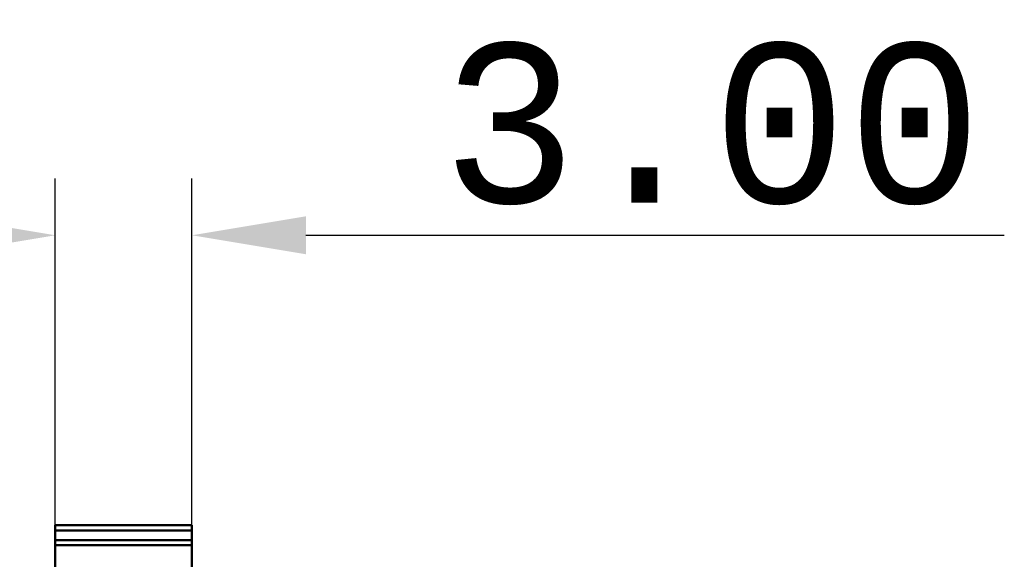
# Model space of a CAD drawing. Header units: millimetres. Extents: x -125 to 106, y -56 to 76.
# Tile 7 of 7: x 56 to 77, y 47 to 58. Entities that reach past the tile are written whole.
import ezdxf

# ---------------------------------------------------------------- set-up
doc = ezdxf.new("R2010")
doc.units = ezdxf.units.MM
doc.header["$PDMODE"] = 1
doc.layers.get('DEFPOINTS').update_dxf_attribs({"linetype": 'CONTINUOUS', "lineweight": 25})
doc.layers.add('SKVIEW1', color=4, linetype='CONTINUOUS', lineweight=50)
doc.layers.add('SKVIEW2', color=7, linetype='CONTINUOUS', lineweight=25)
doc.styles.get("Standard").update_dxf_attribs({"font": 'monos.ttf'})
doc.dimstyles.get("Standard").update_dxf_attribs({"dimtxt": 3.5, "dimasz": 2.5, "dimexe": 1.25, "dimexo": 0, "dimtad": 1, "dimzin": 1, "dimdsep": 46, "dimtxsty": 'STANDARD', "dimcen": 0, "dimazin": 0, "dimtfac": 1, "dimtofl": 0, "dimtmove": 0, "dimatfit": 3, "dimfxl": 1, "dimarcsym": 0})

# ---------------------------------------------------------------- blocks, each defined once
blk = doc.blocks.new('*D9')
at = {"layer": 'DEFPOINTS', "color": 0}
for p in [(59.664, 53.697), (56.664, 47.111), (59.664, 47.111)]:
    blk.add_point(p, dxfattribs=at)
at = {"layer": 'SKVIEW2', "color": 0, "lineweight": -2}
for p, q in [((56.664, 47.111), (56.664, 54.947)), ((59.664, 47.111), (59.664, 54.947)), ((54.164, 53.697), (51.664, 53.697)), ((62.164, 53.697), (77.491, 53.697))]:
    blk.add_line(p, q, dxfattribs=at)
at = {"layer": 'SKVIEW2', "color": 0}
for points in [[(54.164, 54.114), (54.164, 53.281), (56.664, 53.697)], [(62.164, 54.114), (62.164, 53.281), (59.664, 53.697)]]:
    blk.add_solid(points, dxfattribs=at)
at = {"layer": 'SKVIEW2', "color": 0, "insert": (71.077, 56.134), "char_height": 3.5, "attachment_point": 5}
blk.add_mtext('3.00', dxfattribs=at)

msp = doc.modelspace()

# ---------------------------------------------------------------- linework, layer by layer
at = {"layer": 'SKVIEW1'}
for p, q in [((59.664, 47.331), (56.664, 47.331)), ((56.664, 47.217), (56.664, 47.331)), ((59.664, 47.331), (56.664, 47.331)), ((56.664, 47.217), (56.664, 47.331)), ((59.664, 47.217), (59.664, 47.331)), ((59.664, 47.217), (59.664, 47.331)), ((56.664, 47.217), (56.664, 47.005)), ((59.664, 47.217), (56.664, 47.217)), ((56.664, 47.217), (56.664, 47.005)), ((59.664, 47.217), (56.664, 47.217)), ((59.664, 47.217), (59.664, 47.005)), ((59.664, 47.217), (59.664, 47.005)), ((56.664, 46.897), (56.664, 47.005)), ((59.664, 47.005), (56.664, 47.005)), ((56.664, 46.897), (56.664, 47.005)), ((59.664, 47.005), (56.664, 47.005)), ((56.664, 46.897), (56.664, 45.468)), ((59.664, 46.897), (56.664, 46.897)), ((56.664, 46.897), (56.664, 45.468)), ((59.664, 46.897), (56.664, 46.897)), ((59.664, 46.897), (59.664, 47.005)), ((59.664, 46.897), (59.664, 47.005)), ((59.664, 46.897), (59.664, 45.468)), ((59.664, 46.897), (59.664, 45.468)), ((56.664, 46.808), (56.664, 46.796)), ((59.664, 46.808), (59.664, 46.796))]:
    msp.add_line(p, q, dxfattribs=at)

# ---------------------------------------------------------------- dimensions: what is measured, and where the dimension line sits
at = {"layer": 'SKVIEW2'}
dim = msp.add_linear_dim(base=(59.664, 53.697), p1=(56.664, 47.111), p2=(59.664, 47.111), angle=180, dimstyle='STANDARD', dxfattribs=at)
dim.commit()
dim.dimension.update_dxf_attribs({"geometry": '*D9', "text_midpoint": (71.077, 56.134)})

doc.saveas('drawing.dxf')
